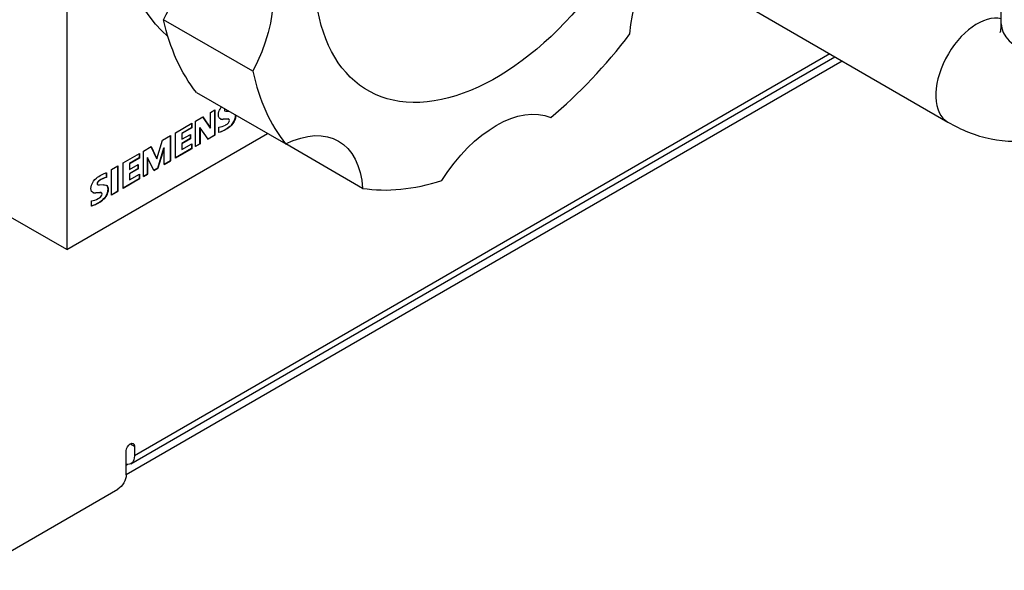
# Model space of a CAD drawing. Header units: millimetres. Extents: x 165 to 2541, y 199 to 1879.
# Tile 27 of 61: x 2008 to 2050, y 1458 to 1482. Entities that reach past the tile are written whole.
import ezdxf

# ---------------------------------------------------------------- set-up
doc = ezdxf.new("R2010")
doc.units = ezdxf.units.MM
doc.header["$LTSCALE"] = 4
doc.layers.add('01_Object Line', color=4, linetype='Continuous')

msp = doc.modelspace()

# ---------------------------------------------------------------- linework, layer by layer
at = {"layer": '01_Object Line', "ltscale": 0.657895}
for p, q in [((2049.514, 1481.499), (2049.514, 1522.323)), ((2009.517, 1498.788), (2009.517, 1471.844)), ((2038.39, 1482.395), (2047.229, 1477.292)), ((2017.482, 1479.469), (2013.663, 1481.674)), ((2012.261, 1462.682), (2042.398, 1480.082)), ((2042.178, 1480.208), (2012.416, 1463.025)), ((2042.709, 1479.902), (2012.063, 1462.209)), ((2015.069, 1478.566), (2018.888, 1476.361)), ((2016.276, 1477.849), (2016.283, 1477.845)), ((2015.035, 1477.34), (2015.34, 1477.517)), ((2015.671, 1477.036), (2015.337, 1477.515)), ((2015.34, 1477.517), (2015.678, 1477.032)), ((2015.678, 1477.712), (2015.86, 1477.817)), ((2015.678, 1477.032), (2015.678, 1477.712)), ((2015.853, 1476.734), (2015.853, 1477.813)), ((2015.86, 1477.817), (2015.86, 1476.73)), ((2016.212, 1477.414), (2016.219, 1477.41)), ((2016.272, 1477.78), (2016.279, 1477.776)), ((2016.285, 1477.772), (2016.278, 1477.776)), ((2016.368, 1477.757), (2016.462, 1477.762)), ((2016.436, 1477.427), (2016.443, 1477.423)), ((2016.462, 1477.418), (2016.455, 1477.422)), ((2016.714, 1477.415), (2016.721, 1477.411)), ((2014.17, 1476.841), (2014.866, 1477.243)), ((2014.859, 1477.053), (2014.438, 1476.81)), ((2014.866, 1477.048), (2014.445, 1476.806)), ((2014.859, 1477.239), (2014.859, 1477.053)), ((2014.859, 1477.053), (2014.866, 1477.048)), ((2014.866, 1477.243), (2014.866, 1477.048)), ((2015.035, 1476.254), (2015.035, 1477.34)), ((2015.219, 1477.057), (2015.226, 1477.053)), ((2015.219, 1476.368), (2015.219, 1477.057)), ((2015.564, 1476.559), (2015.226, 1477.053)), ((2015.226, 1477.053), (2015.226, 1476.364)), ((2015.671, 1477.036), (2015.678, 1477.032)), ((2016.03, 1476.852), (2016.03, 1477.076)), ((2016.499, 1477.105), (2016.506, 1477.101)), ((2009.517, 1471.844), (2018.115, 1476.808)), ((2013.622, 1476.525), (2013.959, 1476.72)), ((2013.952, 1475.637), (2013.952, 1476.716)), ((2013.959, 1476.72), (2013.959, 1475.633)), ((2014.17, 1475.755), (2014.17, 1476.841)), ((2014.438, 1476.81), (2014.445, 1476.806)), ((2014.438, 1476.81), (2014.438, 1476.562)), ((2014.805, 1476.589), (2014.438, 1476.376)), ((2014.438, 1476.562), (2014.445, 1476.558)), ((2014.445, 1476.806), (2014.445, 1476.558)), ((2014.445, 1476.558), (2014.813, 1476.77)), ((2014.813, 1476.585), (2014.445, 1476.372)), ((2014.805, 1476.766), (2014.805, 1476.589)), ((2014.805, 1476.589), (2014.813, 1476.585)), ((2014.813, 1476.77), (2014.813, 1476.585)), ((2015.56, 1476.565), (2015.853, 1476.734)), ((2015.86, 1476.73), (2015.564, 1476.559)), ((2015.853, 1476.734), (2015.86, 1476.73)), ((2012.797, 1476.048), (2013.137, 1476.245)), ((2013.371, 1475.726), (2013.133, 1476.242)), ((2013.137, 1476.245), (2013.378, 1475.722)), ((2013.378, 1475.722), (2013.622, 1476.525)), ((2013.414, 1475.326), (2013.679, 1476.197)), ((2013.686, 1476.193), (2013.421, 1475.322)), ((2013.679, 1476.197), (2013.686, 1476.193)), ((2013.686, 1475.475), (2013.686, 1476.193)), ((2014.859, 1476.16), (2014.17, 1475.763)), ((2014.866, 1476.156), (2014.17, 1475.755)), ((2014.438, 1476.376), (2014.445, 1476.372)), ((2014.438, 1476.376), (2014.438, 1476.121)), ((2014.445, 1476.372), (2014.445, 1476.116)), ((2014.445, 1476.116), (2014.866, 1476.359)), ((2014.859, 1476.355), (2014.859, 1476.16)), ((2014.859, 1476.16), (2014.866, 1476.156)), ((2014.866, 1476.359), (2014.866, 1476.156)), ((2015.035, 1476.262), (2015.219, 1476.368)), ((2015.226, 1476.364), (2015.035, 1476.254)), ((2015.219, 1476.368), (2015.226, 1476.364)), ((2022.18, 1474.461), (2018.888, 1476.361)), ((2011.932, 1475.549), (2012.628, 1475.951)), ((2012.621, 1475.76), (2012.2, 1475.517)), ((2012.628, 1475.756), (2012.207, 1475.513)), ((2012.621, 1475.947), (2012.621, 1475.76)), ((2012.621, 1475.76), (2012.628, 1475.756)), ((2012.628, 1475.951), (2012.628, 1475.756)), ((2012.797, 1474.962), (2012.797, 1476.048)), ((2012.973, 1475.787), (2012.98, 1475.783)), ((2012.973, 1475.072), (2012.973, 1475.787)), ((2013.243, 1475.219), (2012.98, 1475.783)), ((2012.98, 1475.783), (2012.98, 1475.067)), ((2013.371, 1475.726), (2013.378, 1475.722)), ((2014.438, 1476.121), (2014.445, 1476.116)), ((2011.435, 1475.262), (2011.71, 1475.421)), ((2011.703, 1474.338), (2011.703, 1475.417)), ((2011.71, 1475.421), (2011.71, 1474.334)), ((2011.932, 1474.462), (2011.932, 1475.549)), ((2012.2, 1475.517), (2012.207, 1475.513)), ((2012.2, 1475.517), (2012.2, 1475.27)), ((2012.567, 1475.297), (2012.2, 1475.084)), ((2012.207, 1475.513), (2012.207, 1475.266)), ((2012.207, 1475.266), (2012.575, 1475.478)), ((2012.575, 1475.293), (2012.207, 1475.08)), ((2012.567, 1475.474), (2012.567, 1475.297)), ((2012.567, 1475.297), (2012.575, 1475.293)), ((2012.575, 1475.478), (2012.575, 1475.293)), ((2013.24, 1475.226), (2013.414, 1475.326)), ((2013.421, 1475.322), (2013.243, 1475.219)), ((2013.414, 1475.326), (2013.421, 1475.322)), ((2013.686, 1475.483), (2013.952, 1475.637)), ((2013.959, 1475.633), (2013.686, 1475.475)), ((2013.952, 1475.637), (2013.959, 1475.633)), ((2011.215, 1474.927), (2011.215, 1475.13)), ((2011.215, 1474.927), (2011.222, 1474.923)), ((2011.222, 1475.132), (2011.222, 1474.923)), ((2011.435, 1474.176), (2011.435, 1475.262)), ((2012.2, 1475.27), (2012.207, 1475.266)), ((2012.2, 1475.084), (2012.207, 1475.08)), ((2012.2, 1475.084), (2012.2, 1474.828)), ((2012.207, 1475.08), (2012.207, 1474.824)), ((2012.207, 1474.824), (2012.628, 1475.067)), ((2012.621, 1475.063), (2012.621, 1474.868)), ((2012.628, 1475.067), (2012.628, 1474.864)), ((2012.797, 1474.97), (2012.973, 1475.072)), ((2012.98, 1475.067), (2012.797, 1474.962)), ((2012.973, 1475.072), (2012.98, 1475.067)), ((2010.82, 1474.633), (2010.827, 1474.628)), ((2010.824, 1474.701), (2010.831, 1474.697)), ((2010.833, 1474.625), (2010.826, 1474.629)), ((2010.898, 1474.787), (2010.905, 1474.783)), ((2010.916, 1474.609), (2011.085, 1474.619)), ((2011.26, 1474.549), (2011.267, 1474.545)), ((2012.621, 1474.868), (2011.932, 1474.471)), ((2012.628, 1474.864), (2011.932, 1474.462)), ((2012.2, 1474.828), (2012.207, 1474.824)), ((2012.621, 1474.868), (2012.628, 1474.864)), ((2010.76, 1474.266), (2010.767, 1474.262)), ((2010.984, 1474.279), (2010.991, 1474.275)), ((2011.01, 1474.27), (2011.003, 1474.274)), ((2011.262, 1474.267), (2011.269, 1474.263)), ((2011.435, 1474.184), (2011.703, 1474.338)), ((2011.71, 1474.334), (2011.435, 1474.176)), ((2011.703, 1474.338), (2011.71, 1474.334)), ((2010.578, 1473.704), (2010.578, 1473.928)), ((2011.047, 1473.957), (2011.054, 1473.953)), ((2009.517, 1471.844), (2007.113, 1473.232)), ((2012.24, 1463.536), (2012.416, 1463.434)), ((2012.063, 1462.209), (2012.063, 1463.23)), ((2012.416, 1463.434), (2012.416, 1463.025)), ((2012.063, 1462.617), (2012.115, 1462.647)), ((2005.699, 1458.126), (2011.709, 1461.597))]:
    msp.add_line(p, q, dxfattribs=at)
at = {"layer": '01_Object Line', "ltscale": 0.657895, "extrusion": (0, 0, -1)}
for centre, major_axis, start_param, end_param in [((2021.185, 1492.052), (-6.675, -11.561), 0.104623, 3.03697), ((2027.902, 1488.174), (-5.5, -9.526), 4.653524, 9.933949), ((2037.152, 1482.833), (2.5, 4.33), 3.993668, 5.43111), ((2014.821, 1480.621), (2.5, 4.33), 0.066677, 1.504119), ((2024.084, 1490.378), (-7.55, -13.077), 0.219786, 0.565612), ((2016.303, 1477.724), (0.221, 0.382), 4.452491, 4.969205), ((2027.902, 1473.068), (2.5, 4.33), 4.779066, 6.216508), ((2016.264, 1477.749), (-0.182, -0.316), 0.298135, 1.249541), ((2016.358, 1477.901), (-0.27, -0.468), 5.872042, 6.502688), ((2016.428, 1477.434), (-0.238, -0.413), 4.445419, 5.264169), ((2016.474, 1477.408), (-0.194, -0.336), 3.826254, 4.382567), ((2016.323, 1478.366), (-0.849, -1.47), 5.345235, 5.744825), ((2018.652, 1472.152), (2.5, 4.33), 5.564465, 7.001906), ((2010.851, 1474.577), (0.221, 0.382), 4.452491, 5.289448), ((2010.984, 1473.973), (0.648, 1.122), 5.280954, 5.76156), ((2010.812, 1474.602), (-0.182, -0.316), 0.298135, 1.249541), ((2010.931, 1474.107), (0.281, 0.486), 5.897521, 6.506605), ((2011.022, 1474.26), (0.194, 0.336), 0.313156, 1.240974), ((2010.907, 1474.753), (-0.27, -0.468), 5.872042, 6.502688), ((2010.976, 1474.287), (-0.238, -0.413), 4.445419, 5.264169), ((2010.872, 1475.218), (-0.849, -1.47), 5.345235, 5.744825), ((2012.24, 1463.332), (0.125, 0.217), 3.926991, 7.068583), ((2011.886, 1463.332), (0.375, -0.65), 5.497787, 6.728747), ((2011.709, 1462.005), (-0.25, -0.433), 3.926991, 5.497787)]:
    msp.add_ellipse(centre, major_axis=major_axis, ratio=0.57735, start_param=start_param, end_param=end_param, dxfattribs=at)
at = {"layer": '01_Object Line', "ltscale": 0.657895}
for centre, major_axis, start_param, end_param in [((2011.002, 1482.825), (2.5, 4.33), 4.779066, 4.974188), ((2048.479, 1479.457), (1.25, 2.165), 0.159548, 3.141593), ((2052.014, 1481.499), (-2.5, 0), 0, 3.141593), ((2027.902, 1488.174), (7.55, 13.077), 4.146777, 4.492603), ((2027.902, 1488.174), (-7.55, -13.077), 5.717573, 6.063399), ((2016.321, 1477.838), (-0.0394, -0.0682), 4.884502, 5.968457), ((2016.328, 1477.834), (-0.0394, -0.0682), 4.884502, 5.968457), ((2016.359, 1477.813), (-0.078, -0.136), 4.665063, 4.780256), ((2016.366, 1477.809), (-0.078, -0.136), 4.665063, 4.780256), ((2016.351, 1477.905), (-0.27, -0.468), 0.013091, 0.411143), ((2014.54, 1471.813), (3.075, 5.327), 0.334383, 0.390959), ((2014.547, 1471.808), (3.075, 5.327), 0.334383, 0.390959), ((2016.455, 1478.083), (-0.177, -0.307), 6.248691, 6.283185), ((2016.462, 1478.079), (-0.177, -0.307), 6.248691, 6.684549), ((2016.398, 1477.324), (0.0566, 0.098), 0, 0.29416), ((2016.405, 1477.32), (0.0566, 0.098), 5.510562, 6.577345), ((2016.421, 1477.439), (0.238, 0.413), 4.160609, 4.979359), ((2016.467, 1477.412), (0.194, 0.336), 5.042211, 5.598524), ((2016.373, 1478.328), (0.69, 1.195), 3.567551, 3.868799), ((2016.316, 1478.37), (0.849, 1.47), 3.686023, 4.079543), ((2016.335, 1477.502), (0.196, 0.34), 3.858339, 4.32594), ((2016.416, 1477.327), (0.0492, 0.0852), 4.330241, 5.49918), ((2010.972, 1473.986), (-0.52, -0.9), 3.590052, 4.028965), ((2010.979, 1473.982), (-0.52, -0.9), 3.590052, 4.028965), ((2010.869, 1474.69), (-0.0394, -0.0682), 4.884502, 5.968457), ((2010.877, 1474.686), (-0.0394, -0.0682), 4.884502, 5.968457), ((2011.003, 1474.936), (-0.177, -0.307), 6.248691, 6.283185), ((2010.907, 1474.665), (-0.078, -0.136), 4.01578, 4.780256), ((2011.01, 1474.932), (-0.177, -0.307), 6.248691, 6.684549), ((2010.914, 1474.661), (-0.078, -0.136), 4.01578, 4.780256), ((2010.924, 1474.111), (0.281, 0.486), 6.059766, 6.270588), ((2011.015, 1474.264), (0.194, 0.336), 5.042211, 5.970029), ((2027.902, 1488.174), (-7.55, -13.077), 0.219786, 0.565612), ((2010.899, 1474.757), (-0.27, -0.468), 0.013091, 0.411143), ((2009.088, 1468.665), (3.075, 5.327), 0.334383, 0.390959), ((2009.096, 1468.661), (3.075, 5.327), 0.334383, 0.390959), ((2010.883, 1474.354), (0.196, 0.34), 3.858339, 4.32594), ((2010.946, 1474.176), (0.0566, 0.098), 0, 0.29416), ((2010.954, 1474.172), (0.0566, 0.098), 5.510562, 6.577345), ((2010.964, 1474.179), (0.0492, 0.0852), 4.330241, 5.49918), ((2010.969, 1474.291), (0.238, 0.413), 4.160609, 4.979359), ((2010.921, 1475.181), (0.69, 1.195), 3.567551, 3.868799), ((2010.864, 1475.222), (0.849, 1.47), 3.686023, 4.079543)]:
    msp.add_ellipse(centre, major_axis=major_axis, ratio=0.57735, start_param=start_param, end_param=end_param, dxfattribs=at)
for points, knots in [([(2047.229, 1477.292), (2047.795, 1476.965), (2048.409, 1476.711), (2049.707, 1476.448), (2050.393, 1476.432), (2051.59, 1476.71), (2052.099, 1476.933), (2052.96, 1477.539), (2053.318, 1477.908), (2053.915, 1478.766), (2054.135, 1479.261), (2054.446, 1480.335), (2054.514, 1480.918), (2054.514, 1481.499)], [6.283185, 6.283185, 6.283185, 6.283185, 6.597345, 6.597345, 6.894636, 6.894636, 7.11997, 7.11997, 7.333386, 7.333386, 7.575395, 7.575395, 7.853982, 7.853982, 7.853982, 7.853982]), ([(2049.467, 1481.122), (2049.467, 1481.122), (2049.469, 1481.126), (2049.48, 1481.16), (2049.497, 1481.224), (2049.511, 1481.373), (2049.514, 1481.432), (2049.514, 1481.499)], [7.4734931, 7.4734931, 7.4734931, 7.4734931, 7.543435, 7.543435, 7.7498851, 7.7498851, 7.8539816, 7.8539816, 7.8539816, 7.8539816])]:
    msp.add_open_spline(points, degree=3, knots=knots, dxfattribs=at)

doc.saveas('drawing.dxf')
